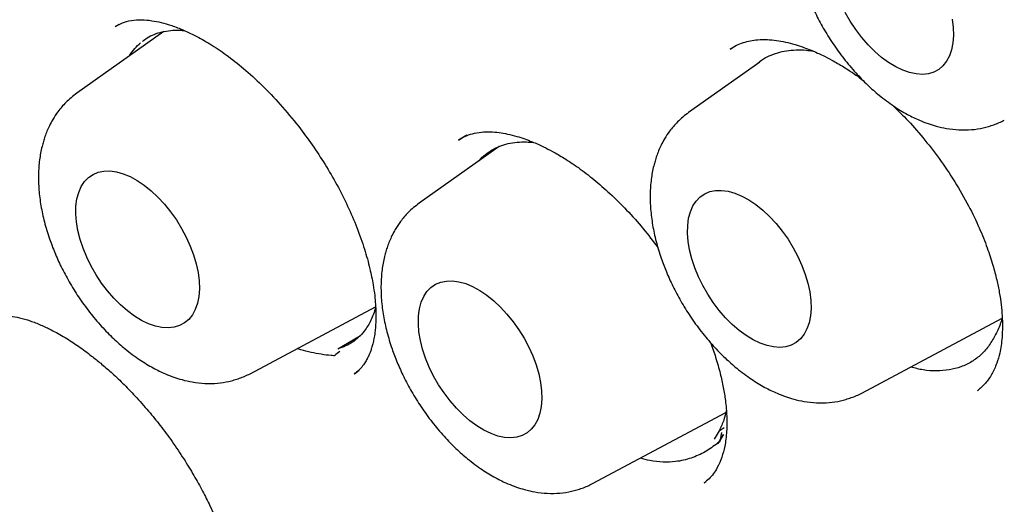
# Model space of a CAD drawing. Header units: millimetres. Extents: x 8 to 743, y 12 to 692.
# Tile 38 of 56: x 673.79 to 680.7, y 290.27 to 293.68. Entities that reach past the tile are written whole.
import ezdxf

# ---------------------------------------------------------------- set-up
doc = ezdxf.new("R2010")
doc.units = ezdxf.units.MM

msp = doc.modelspace()

# ---------------------------------------------------------------- linework, layer by layer
at = {"color": 7, "linetype": 'Continuous', "lineweight": 30}
for p, q in [((674.4838, 293.6448), (674.4542, 293.6283)), ((674.7963, 293.5945), (674.1858, 293.162)), ((678.7886, 293.4808), (678.7708, 293.4703)), ((678.9812, 293.3808), (678.4798, 293.0256)), ((678.9406, 293.352), (678.9454, 293.357)), ((676.9239, 292.8663), (676.8651, 292.8317)), ((677.1504, 292.7869), (676.5902, 292.3901)), ((675.4026, 291.1917), (676.2837, 291.6619)), ((679.6966, 291.0554), (680.6824, 291.5815)), ((676.0183, 291.3666), (676.1766, 291.4612)), ((676.1343, 291.1899), (676.1673, 291.2173)), ((676.1355, 291.1938), (676.1331, 291.1922)), ((680.5101, 291.0736), (680.5149, 291.078)), ((677.807, 290.4198), (678.7413, 290.9184)), ((678.6959, 290.7913), (678.66, 290.7326)), ((678.6959, 290.7913), (678.7302, 290.8133)), ((678.7258, 290.7647), (678.6866, 290.7025)), ((678.7022, 290.7276), (678.7256, 290.7649)), ((678.6865, 290.7025), (678.6894, 290.7071)), ((678.621, 290.4516), (678.6261, 290.456)), ((678.5911, 290.4277), (678.5892, 290.4265)), ((678.5905, 290.4251), (678.6009, 290.4341))]:
    msp.add_line(p, q, dxfattribs=at)
at = {"color": 7, "linetype": 'Continuous', "lineweight": 30, "flags": 128}
for points in [[(680.3316, 293.6827), (680.3389, 293.6237), (680.3407, 293.5676), (680.3367, 293.5151), (680.3272, 293.4669), (680.3122, 293.4237), (680.2919, 293.3859), (680.2666, 293.3541), (680.2366, 293.3288), (680.2024, 293.3102), (680.1642, 293.2985), (680.1227, 293.294), (680.0784, 293.2967), (680.0319, 293.3065), (679.9837, 293.3234), (679.9346, 293.347), (679.8851, 293.3772), (679.8358, 293.4135), (679.7875, 293.4554), (679.7408, 293.5023), (679.6962, 293.5538), (679.6544, 293.609), (679.6159, 293.6674), (679.5811, 293.728)], [(674.1792, 292.3149), (674.1803, 292.3693), (674.187, 292.4197), (674.1993, 292.4655), (674.217, 292.5061), (674.2398, 292.5409), (674.2675, 292.5695), (674.2997, 292.5915), (674.3359, 292.6067), (674.3758, 292.6148), (674.4188, 292.6157), (674.4643, 292.6094), (674.5117, 292.596), (674.5604, 292.5758), (674.6098, 292.5488), (674.6593, 292.5155), (674.7081, 292.4764), (674.7557, 292.4319), (674.8015, 292.3826), (674.8447, 292.3291), (674.885, 292.2723), (674.9217, 292.2127), (674.9543, 292.1511), (674.9825, 292.0885), (675.0059, 292.0255), (675.0242, 291.9631), (675.0371, 291.902), (675.0444, 291.8429), (675.0462, 291.7868), (675.0422, 291.7343), (675.0327, 291.6862), (675.0177, 291.6429), (674.9974, 291.6052), (674.9721, 291.5734), (674.9421, 291.548), (674.9078, 291.5294), (674.8697, 291.5178), (674.8282, 291.5133), (674.7839, 291.5159), (674.7374, 291.5258), (674.6892, 291.5426), (674.6401, 291.5663), (674.5906, 291.5964), (674.5413, 291.6327), (674.493, 291.6746), (674.4463, 291.7216), (674.4017, 291.773), (674.3599, 291.8283), (674.3214, 291.8866), (674.2866, 291.9473), (674.2561, 292.0095), (674.2303, 292.0724), (674.2095, 292.1352), (674.1939, 292.1971), (674.1837, 292.2572), (674.1792, 292.3149)], [(678.4732, 292.1785), (678.4743, 292.2329), (678.481, 292.2833), (678.4933, 292.3291), (678.511, 292.3697), (678.5338, 292.4045), (678.5615, 292.4331), (678.5937, 292.4551), (678.63, 292.4703), (678.6698, 292.4784), (678.7128, 292.4793), (678.7583, 292.473), (678.8057, 292.4597), (678.8544, 292.4394), (678.9039, 292.4124), (678.9533, 292.3792), (679.0022, 292.34), (679.0498, 292.2955), (679.0955, 292.2462), (679.1388, 292.1928), (679.179, 292.1359), (679.2157, 292.0763), (679.2484, 292.0148), (679.2766, 291.9521), (679.2999, 291.8892), (679.3182, 291.8267), (679.3311, 291.7656), (679.3384, 291.7066), (679.3402, 291.6505), (679.3362, 291.598), (679.3267, 291.5498), (679.3117, 291.5065), (679.2914, 291.4688), (679.2661, 291.437), (679.2361, 291.4117), (679.2019, 291.3931), (679.1637, 291.3814), (679.1222, 291.3769), (679.0779, 291.3796), (679.0314, 291.3894), (678.9833, 291.4063), (678.9341, 291.4299), (678.8846, 291.4601), (678.8354, 291.4963), (678.7871, 291.5382), (678.7403, 291.5852), (678.6957, 291.6367), (678.6539, 291.6919), (678.6154, 291.7503), (678.5807, 291.8109), (678.5502, 291.8731), (678.5243, 291.936), (678.5035, 291.9988), (678.4879, 292.0607), (678.4777, 292.1209), (678.4732, 292.1785)], [(676.5836, 291.543), (676.5847, 291.5974), (676.5914, 291.6478), (676.6037, 291.6936), (676.6214, 291.7342), (676.6442, 291.769), (676.6719, 291.7976), (676.7041, 291.8196), (676.7404, 291.8347), (676.7802, 291.8428), (676.8232, 291.8438), (676.8687, 291.8375), (676.9161, 291.8241), (676.9649, 291.8038), (677.0143, 291.7769), (677.0637, 291.7436), (677.1126, 291.7045), (677.1602, 291.66), (677.2059, 291.6107), (677.2492, 291.5572), (677.2894, 291.5003), (677.3261, 291.4408), (677.3588, 291.3792), (677.387, 291.3166), (677.4104, 291.2536), (677.4286, 291.1912), (677.4415, 291.13), (677.4489, 291.071), (677.4506, 291.0149), (677.4467, 290.9624), (677.4371, 290.9142), (677.4221, 290.871), (677.4018, 290.8332), (677.3765, 290.8015), (677.3466, 290.7761), (677.3123, 290.7575), (677.2741, 290.7459), (677.2326, 290.7414), (677.1884, 290.744), (677.1418, 290.7539), (677.0937, 290.7707), (677.0445, 290.7944), (676.995, 290.8245), (676.9458, 290.8608), (676.8975, 290.9027), (676.8507, 290.9497), (676.8061, 291.0011), (676.7643, 291.0564), (676.7258, 291.1147), (676.6911, 291.1754), (676.6606, 291.2376), (676.6347, 291.3005), (676.6139, 291.3633), (676.5983, 291.4252), (676.5881, 291.4853), (676.5836, 291.543)], [(678.7114, 290.778), (678.7073, 290.7551), (678.704, 290.7369), (678.7016, 290.7241), (678.7003, 290.7172), (678.7001, 290.7165), (678.7001, 290.7163), (678.7001, 290.7162), (678.7001, 290.7162), (678.7001, 290.7162), (678.7001, 290.7162), (678.7001, 290.7162), (678.7, 290.7161), (678.7, 290.7161), (678.6997, 290.7158), (678.6982, 290.7144), (678.6956, 290.7122), (678.6847, 290.7032)]]:
    msp.add_lwpolyline(points, dxfattribs=at)
at = {"color": 7, "linetype": 'Continuous', "lineweight": 30}
for points, knots in [([(668.7005, 315.229), (668.6836, 315.2266), (668.6407, 315.2205), (668.5696, 315.2094), (668.481, 315.1945), (668.3793, 315.176), (668.2647, 315.1531), (668.1481, 315.1276), (668.0311, 315.0998), (667.9173, 315.0706), (667.8044, 315.0394), (667.6981, 315.0078), (667.6027, 314.9776), (667.5181, 314.9495), (667.4441, 314.9236), (667.3804, 314.9006), (667.327, 314.8806), (667.2836, 314.8639), (667.2501, 314.8508), (667.2222, 314.8397), (667.1928, 314.8278), (667.1552, 314.8124), (667.1067, 314.792), (667.0474, 314.7665), (666.935, 314.7163), (666.779, 314.6419), (666.5895, 314.5422), (666.4119, 314.4404), (666.2768, 314.3564), (666.1778, 314.2913), (666.1124, 314.2472), (666.049, 314.2029), (665.9903, 314.1609), (665.9393, 314.1234), (665.8974, 314.0919), (665.8633, 314.0659), (665.8235, 314.0351), (665.7713, 313.9939), (665.7016, 313.9372), (665.6213, 313.8698), (665.531, 313.791), (665.4315, 313.7002), (665.3235, 313.597), (665.2068, 313.4796), (665.0821, 313.347), (664.9501, 313.1977), (664.8427, 313.0682), (664.7611, 312.9649), (664.7085, 312.8964), (664.6607, 312.8325), (664.6197, 312.7765), (664.5857, 312.729), (664.5579, 312.6896), (664.5363, 312.6586), (664.5181, 312.632), (664.5001, 312.6057), (664.479, 312.5744), (664.454, 312.5369), (664.4252, 312.4932), (664.388, 312.4355), (664.3415, 312.3616), (664.2865, 312.2716), (664.2298, 312.1753), (664.1495, 312.0343), (664.0513, 311.8509), (663.9398, 311.6251), (663.8272, 311.3777), (663.7133, 311.1023), (663.625, 310.8637), (663.5662, 310.6921), (663.5347, 310.5968), (663.5075, 310.5115), (663.4861, 310.4422), (663.4708, 310.3914), (663.4592, 310.3523), (663.4482, 310.3149), (663.4347, 310.268), (663.4179, 310.2085), (663.3981, 310.1365), (663.3738, 310.0453), (663.3452, 309.9331), (663.3124, 309.7975), (663.2782, 309.6471), (663.236, 309.448), (663.1908, 309.2105), (663.1459, 308.9404), (663.1093, 308.6849), (663.0799, 308.4448), (663.0566, 308.2224), (663.0386, 308.0183), (663.0249, 307.8332), (663.0144, 307.6624), (663.0026, 307.4271), (662.9927, 307.1146), (662.9903, 306.7152), (662.9985, 306.3011), (663.0178, 305.8804), (663.0439, 305.508), (663.0724, 305.1895), (663.1006, 304.9185), (663.1338, 304.6383), (663.1733, 304.3411), (663.2204, 304.0243), (663.2749, 303.6934), (663.3372, 303.3488), (663.4077, 302.9918), (663.4867, 302.6234), (663.5729, 302.2511), (663.6647, 301.8813), (663.7615, 301.5153), (663.8631, 301.1536), (663.9888, 300.7301), (664.1418, 300.2469), (664.3265, 299.7052), (664.5212, 299.1706), (664.7362, 298.6151), (664.9743, 298.0359), (665.2373, 297.4338), (665.5148, 296.834), (665.8063, 296.2373), (666.1113, 295.6449), (666.4293, 295.0578), (666.7599, 294.477), (667.0912, 293.9224), (667.4229, 293.3918), (667.7561, 292.8803), (668.1056, 292.3655), (668.4728, 291.8467), (668.7996, 291.4041), (669.0799, 291.0372), (669.3085, 290.745), (669.5416, 290.4544), (669.7735, 290.1723), (669.9976, 289.9064), (670.2077, 289.6625), (670.4025, 289.4413), (670.5815, 289.2418), (670.7445, 289.0635), (670.8913, 288.9053), (671.0074, 288.7821), (671.1025, 288.6822), (671.1875, 288.5935), (671.2881, 288.4898), (671.405, 288.3705), (671.5385, 288.236), (671.6887, 288.087), (671.8546, 287.9251), (672.0362, 287.7513), (672.2333, 287.5662), (672.4472, 287.3698), (672.6781, 287.1628), (672.926, 286.9461), (673.191, 286.7208), (673.4734, 286.4881), (673.762, 286.2579), (674.0557, 286.0314), (674.3533, 285.8097), (674.6649, 285.5862), (674.9902, 285.3622), (675.3292, 285.1391), (675.6818, 284.9172), (675.9213, 284.7767), (676.0433, 284.705)], [0, 0, 0, 0, 0.001681, 0.004264, 0.007383, 0.011037, 0.015228, 0.019955, 0.024044, 0.028465, 0.032997, 0.037147, 0.040898, 0.044249, 0.0472, 0.049752, 0.051905, 0.053658, 0.055013, 0.055981, 0.057057, 0.058583, 0.060558, 0.062982, 0.065855, 0.074431, 0.082469, 0.089986, 0.097417, 0.100363, 0.103323, 0.106298, 0.109079, 0.111453, 0.113418, 0.114974, 0.116279, 0.119089, 0.122456, 0.126379, 0.13086, 0.135895, 0.141452, 0.147523, 0.154293, 0.161605, 0.169459, 0.172693, 0.175938, 0.178832, 0.181326, 0.18342, 0.185114, 0.186506, 0.187478, 0.188571, 0.18992, 0.191526, 0.193388, 0.195507, 0.198838, 0.202653, 0.206661, 0.210592, 0.219644, 0.22826, 0.236441, 0.247231, 0.258104, 0.261541, 0.264941, 0.26786, 0.270191, 0.271934, 0.272951, 0.274104, 0.275663, 0.277627, 0.279998, 0.282774, 0.286566, 0.290923, 0.295842, 0.300919, 0.309712, 0.317942, 0.325614, 0.332724, 0.339267, 0.345136, 0.35045, 0.355208, 0.359725, 0.370411, 0.381409, 0.392704, 0.404093, 0.415127, 0.422149, 0.429029, 0.436185, 0.443786, 0.451833, 0.460324, 0.468843, 0.477765, 0.487031, 0.496242, 0.505322, 0.514272, 0.523089, 0.531773, 0.545149, 0.558219, 0.571053, 0.583873, 0.598454, 0.613042, 0.627631, 0.642216, 0.656792, 0.671353, 0.685895, 0.700417, 0.713467, 0.726677, 0.740227, 0.754098, 0.768266, 0.77634, 0.7845, 0.792752, 0.801003, 0.808751, 0.815926, 0.82253, 0.828531, 0.833969, 0.838843, 0.843153, 0.845468, 0.848233, 0.851521, 0.855332, 0.859667, 0.864524, 0.869906, 0.875687, 0.881971, 0.888758, 0.896046, 0.903835, 0.912125, 0.920914, 0.930202, 0.938966, 0.948131, 0.957697, 0.967665, 0.978036, 0.988813, 1, 1, 1, 1]), ([(669.0168, 313.8468), (669.0262, 313.8481), (669.0482, 313.8511), (669.0926, 313.8572), (669.1502, 313.8643), (669.2255, 313.8725), (669.3191, 313.8809), (669.4294, 313.8885), (669.548, 313.8946), (669.6711, 313.8987), (669.7979, 313.9006), (669.9286, 313.9), (670.063, 313.897), (670.2286, 313.89), (670.4276, 313.8768), (670.6626, 313.8541), (670.9072, 313.823), (671.1562, 313.7837), (671.4002, 313.7378), (671.6301, 313.6881), (671.842, 313.637), (672.0085, 313.5931), (672.1339, 313.558), (672.2224, 313.5324), (672.3055, 313.5075), (672.3828, 313.4838), (672.4514, 313.4621), (672.5072, 313.4441), (672.5489, 313.4305), (672.5787, 313.4206), (672.6049, 313.4119), (672.6334, 313.4023), (672.6688, 313.3903), (672.7113, 313.3757), (672.7686, 313.3557), (672.843, 313.3293), (672.9366, 313.2952), (673.0439, 313.255), (673.1659, 313.2078), (673.303, 313.1531), (673.454, 313.0905), (673.6133, 313.022), (673.7758, 312.9495), (673.9375, 312.8748), (674.0982, 312.798), (674.3362, 312.6805), (674.6498, 312.5173), (675.0369, 312.3012), (675.4163, 312.0756), (675.7875, 311.8415), (676.1571, 311.5954), (676.5245, 311.3379), (676.8889, 311.0694), (677.2427, 310.7964), (677.5855, 310.5201), (677.9173, 310.2414), (678.2577, 309.9442), (678.6119, 309.6222), (678.9853, 309.2682), (679.3636, 308.8937), (679.7491, 308.4956), (680.1408, 308.073), (680.5378, 307.6252), (680.9369, 307.1545), (681.3368, 306.6608), (681.7069, 306.182), (682.0475, 305.7224), (682.3587, 305.286), (682.6675, 304.8356), (682.9733, 304.3713), (683.2699, 303.9021), (683.5568, 303.4288), (683.8338, 302.9523), (684.1052, 302.4644), (684.3704, 301.9656), (684.6286, 301.4562), (684.8791, 300.9368), (685.121, 300.408), (685.3515, 299.8748), (685.5676, 299.3448), (685.7666, 298.8254), (685.9484, 298.3199), (686.1199, 297.81), (686.2801, 297.2975), (686.4278, 296.7842), (686.558, 296.2904), (686.6719, 295.8164), (686.7704, 295.3623), (686.8533, 294.9361), (686.9223, 294.5369), (686.9792, 294.1638), (687.0263, 293.8083), (687.0644, 293.4703), (687.0951, 293.1435), (687.1185, 292.8285), (687.1354, 292.5218), (687.1463, 292.2208), (687.1512, 291.9162), (687.1496, 291.6036), (687.1426, 291.3529), (687.1343, 291.1651), (687.1277, 291.0417), (687.1198, 290.9174), (687.1107, 290.7923), (687.1003, 290.6683), (687.0893, 290.5507), (687.0786, 290.4469), (687.0688, 290.3591), (687.0603, 290.2865), (687.0527, 290.2258), (687.0461, 290.1747), (687.0396, 290.1254), (687.0311, 290.0638), (687.0192, 289.9817), (687.0032, 289.8768), (686.9829, 289.7535), (686.9584, 289.615), (686.9298, 289.4661), (686.8977, 289.3113), (686.8572, 289.1311), (686.8064, 288.9252), (686.7429, 288.6936), (686.6708, 288.4561), (686.5993, 288.2436), (686.5309, 288.0566), (686.468, 287.8954), (686.4004, 287.7332), (686.3286, 287.5719), (686.2553, 287.4175), (686.1837, 287.2757), (686.1132, 287.1437), (686.045, 287.0227), (685.9805, 286.914), (685.9246, 286.8238), (685.878, 286.7514), (685.841, 286.6955), (685.8208, 286.6655), (685.8122, 286.6527)], [0, 0, 0, 0, 0.001505, 0.003483, 0.005939, 0.0088757, 0.0126539, 0.0169824, 0.0215132, 0.0261499, 0.0308925, 0.035741, 0.0406954, 0.0457557, 0.0539216, 0.0623492, 0.0710385, 0.0799802, 0.088592, 0.0965285, 0.1037897, 0.1103753, 0.1135553, 0.1165498, 0.119359, 0.1219826, 0.1243594, 0.126285, 0.1276041, 0.1285542, 0.1292881, 0.1302339, 0.1314172, 0.132838, 0.1344962, 0.137164, 0.1402808, 0.1438467, 0.1478616, 0.1524216, 0.1574493, 0.1628136, 0.168155, 0.1734531, 0.1787078, 0.1839192, 0.1967572, 0.209324, 0.2216193, 0.233643, 0.245395, 0.257562, 0.269423, 0.2809778, 0.2922262, 0.3031681, 0.3138033, 0.3261019, 0.3386744, 0.351566, 0.3647767, 0.3785552, 0.3926644, 0.4071041, 0.4218743, 0.4369749, 0.4490718, 0.4613725, 0.473877, 0.4865853, 0.4994974, 0.5119125, 0.5245103, 0.5372906, 0.5502534, 0.5633986, 0.5767262, 0.5902362, 0.6039224, 0.6174547, 0.6306431, 0.6434875, 0.6559879, 0.6695799, 0.6827404, 0.6954695, 0.7077671, 0.7196332, 0.731068, 0.7414543, 0.7514571, 0.7610765, 0.7703125, 0.7791651, 0.7881354, 0.7966745, 0.8051128, 0.8139035, 0.8230492, 0.8325498, 0.8362252, 0.8399509, 0.8437272, 0.8475539, 0.851431, 0.8551796, 0.8584967, 0.8611541, 0.8634449, 0.8653692, 0.8669269, 0.8683145, 0.8700803, 0.8728393, 0.8762295, 0.8802507, 0.8848966, 0.8898951, 0.8951008, 0.9005135, 0.908294, 0.9164657, 0.9250287, 0.9339828, 0.9400067, 0.9461954, 0.9525489, 0.9590673, 0.9655225, 0.9714622, 0.9768742, 0.9825213, 0.9874505, 0.9916622, 0.9951569, 0.9979356, 1, 1, 1, 1]), ([(669.2968, 313.6546), (669.286, 313.6531), (669.2592, 313.6494), (669.2179, 313.6429), (669.1625, 313.634), (669.0941, 313.6224), (669.0116, 313.6078), (668.9168, 313.5899), (668.8124, 313.5689), (668.7019, 313.5446), (668.5367, 313.5046), (668.32, 313.4441), (668.0985, 313.3698), (667.9205, 313.3021), (667.7853, 313.2464), (667.6505, 313.1863), (667.5162, 313.1219), (667.3825, 313.0529), (667.2518, 312.9804), (667.1307, 312.9087), (667.0235, 312.8412), (666.9317, 312.7805), (666.8529, 312.726), (666.7865, 312.6785), (666.7323, 312.6385), (666.6918, 312.6078), (666.661, 312.5841), (666.6336, 312.5627), (666.6012, 312.5371), (666.5615, 312.5051), (666.5146, 312.4665), (666.4394, 312.4031), (666.3368, 312.3124), (666.208, 312.1913), (666.0745, 312.0567), (665.9369, 311.9079), (665.7762, 311.7204), (665.5985, 311.4923), (665.4108, 311.2221), (665.2346, 310.9372), (665.1033, 310.6981), (665.0099, 310.513), (664.9495, 310.3873), (664.8925, 310.2624), (664.8411, 310.144), (664.7973, 310.0385), (664.7615, 309.9488), (664.7331, 309.8752), (664.7113, 309.8172), (664.6954, 309.7741), (664.6821, 309.7374), (664.6678, 309.6974), (664.6495, 309.6453), (664.6266, 309.5784), (664.5992, 309.496), (664.5689, 309.4012), (664.538, 309.3001), (664.5081, 309.1982), (664.4798, 309.0971), (664.4386, 308.9431), (664.388, 308.7375), (664.3324, 308.4814), (664.2854, 308.2338), (664.2447, 307.9885), (664.2088, 307.7362), (664.1768, 307.4667), (664.1494, 307.1769), (664.1277, 306.8662), (664.1129, 306.5339), (664.1062, 306.1793), (664.1088, 305.8189), (664.1204, 305.4542), (664.1407, 305.0871), (664.1711, 304.7018), (664.2126, 304.2979), (664.2662, 303.8755), (664.3329, 303.4345), (664.4132, 302.9775), (664.5117, 302.4863), (664.63, 301.9645), (664.7701, 301.4132), (664.9272, 300.8557), (665.101, 300.2928), (665.2917, 299.7254), (665.4991, 299.1542), (665.7232, 298.5801), (665.9638, 298.004), (666.2208, 297.4269), (666.494, 296.8496), (666.7831, 296.2731), (667.088, 295.6985), (667.4084, 295.1268), (667.7297, 294.5827), (668.0497, 294.0665), (668.3663, 293.578), (668.6936, 293.0948), (669.0314, 292.6174), (669.3792, 292.1467), (669.7365, 291.6837), (670.1002, 291.2323), (670.4665, 290.797), (670.8312, 290.3816), (671.1929, 289.9865), (671.5508, 289.6115), (671.9039, 289.2563), (672.2518, 288.9203), (672.5937, 288.6031), (672.9291, 288.3043), (673.2867, 287.9982), (673.6646, 287.689), (674.0608, 287.3812), (674.4431, 287.0989), (674.811, 286.8409), (675.1639, 286.6059), (675.5015, 286.3924), (675.8036, 286.2111), (676.0789, 286.0534), (676.3371, 285.9119), (676.6074, 285.7708), (676.8901, 285.6309), (677.1848, 285.4934), (677.4914, 285.3597), (677.7807, 285.2427), (678.0507, 285.1412), (678.2998, 285.054), (678.5528, 284.9722), (678.8018, 284.8986), (679.0385, 284.8349), (679.2487, 284.7838), (679.4338, 284.7429), (679.5954, 284.7104), (679.7249, 284.6867), (679.8256, 284.6696), (679.9004, 284.6576), (679.967, 284.6475), (680.0212, 284.6397), (680.0613, 284.6342), (680.0934, 284.6299), (680.1272, 284.6255), (680.1703, 284.6201), (680.225, 284.6136), (680.2912, 284.6062), (680.3719, 284.5979), (680.4679, 284.5891), (680.5796, 284.5805), (680.7045, 284.5728), (680.8425, 284.5667), (681.0322, 284.5621), (681.2651, 284.5635), (681.5322, 284.5758), (681.7877, 284.5979), (682.0319, 284.6289), (682.2435, 284.6643), (682.425, 284.7011), (682.5789, 284.7366), (682.7273, 284.7753), (682.8696, 284.8164), (683.002, 284.8586), (683.1214, 284.8998), (683.2256, 284.9384), (683.3157, 284.9738), (683.3902, 285.0045), (683.4513, 285.0307), (683.5017, 285.053), (683.5486, 285.0742), (683.5983, 285.0974), (683.6568, 285.1253), (683.7265, 285.1599), (683.8071, 285.2015), (683.9034, 285.2536), (684.0159, 285.3178), (684.1448, 285.3962), (684.2854, 285.4878), (684.4367, 285.594), (684.5848, 285.7065), (684.7243, 285.8205), (684.8496, 285.9299), (684.9672, 286.0391), (685.0762, 286.1463), (685.1853, 286.2594), (685.293, 286.3776), (685.3979, 286.4997), (685.4915, 286.6145), (685.5742, 286.7211), (685.6467, 286.8187), (685.7094, 286.9065), (685.7479, 286.963), (685.7657, 286.9891)], [0, 0, 0, 0, 0.000682, 0.001697, 0.003054, 0.004939, 0.007242, 0.009963, 0.013102, 0.016463, 0.01986, 0.028004, 0.036343, 0.040673, 0.045054, 0.049486, 0.053969, 0.058502, 0.063087, 0.067496, 0.071245, 0.074564, 0.077453, 0.079911, 0.081938, 0.083535, 0.084488, 0.085432, 0.086666, 0.088189, 0.090003, 0.092101, 0.096978, 0.102198, 0.107758, 0.11366, 0.119903, 0.129152, 0.138443, 0.147761, 0.157108, 0.160855, 0.164606, 0.16836, 0.171852, 0.174875, 0.177382, 0.17944, 0.181047, 0.182204, 0.183011, 0.184075, 0.185497, 0.187277, 0.189527, 0.192158, 0.194875, 0.197546, 0.200172, 0.202753, 0.209443, 0.215808, 0.221849, 0.227565, 0.233465, 0.23973, 0.246363, 0.253362, 0.260728, 0.26846, 0.27656, 0.283947, 0.291615, 0.299564, 0.307794, 0.316303, 0.325093, 0.33416, 0.343349, 0.353901, 0.364506, 0.375164, 0.385875, 0.39664, 0.407458, 0.418329, 0.429254, 0.440233, 0.451265, 0.462351, 0.473491, 0.484685, 0.495932, 0.505818, 0.515746, 0.525715, 0.535726, 0.545778, 0.555872, 0.565989, 0.575928, 0.585635, 0.59511, 0.604354, 0.613365, 0.622144, 0.630692, 0.639007, 0.647091, 0.657099, 0.666727, 0.675975, 0.684843, 0.693331, 0.701439, 0.709167, 0.715083, 0.721273, 0.727774, 0.734586, 0.741708, 0.74914, 0.756884, 0.762835, 0.768957, 0.77525, 0.781589, 0.787521, 0.793006, 0.797462, 0.801573, 0.805336, 0.807392, 0.809327, 0.811107, 0.812539, 0.81353, 0.814219, 0.815036, 0.816155, 0.817576, 0.819299, 0.821324, 0.8239, 0.826841, 0.830148, 0.833821, 0.837859, 0.845414, 0.852763, 0.8599, 0.866827, 0.873541, 0.878198, 0.882747, 0.887188, 0.891522, 0.895679, 0.899366, 0.90264, 0.905503, 0.907954, 0.909814, 0.911453, 0.912883, 0.914436, 0.916381, 0.91872, 0.921452, 0.924578, 0.928622, 0.933177, 0.938244, 0.943822, 0.949911, 0.955035, 0.96006, 0.964825, 0.969331, 0.973578, 0.978618, 0.983236, 0.987432, 0.991206, 0.994559, 0.99749, 1, 1, 1, 1]), ([(679.7963, 295.4192), (679.8137, 295.4301), (679.8463, 295.4505), (679.9003, 295.4713), (679.9536, 295.4845), (680.0232, 295.4933), (680.1058, 295.4923), (680.2022, 295.4774), (680.29, 295.4544), (680.3674, 295.4275), (680.4331, 295.4002), (680.4854, 295.3755), (680.5317, 295.3517), (680.5799, 295.3251), (680.6395, 295.2893), (680.7104, 295.2424), (680.7967, 295.179), (680.8955, 295.0971), (681.0035, 294.9954), (681.1125, 294.879), (681.2206, 294.7482), (681.3251, 294.6039), (681.4199, 294.4528), (681.4991, 294.305), (681.5568, 294.1782), (681.5975, 294.0741), (681.6257, 293.9913), (681.647, 293.9197), (681.6643, 293.8532), (681.6811, 293.7776), (681.6967, 293.6863), (681.7071, 293.5843), (681.7094, 293.4858), (681.7049, 293.4117), (681.6981, 293.3576), (681.6909, 293.3158), (681.6803, 293.2697), (681.6643, 293.2181), (681.6414, 293.1628), (681.6095, 293.1066), (681.5672, 293.0512), (681.5304, 293.0209), (681.5111, 293.0049)], [0, 0, 0, 0, 0.031661, 0.059425, 0.083291, 0.103694, 0.140617, 0.173056, 0.200928, 0.224494, 0.244191, 0.259975, 0.270739, 0.28434, 0.301314, 0.321663, 0.344804, 0.375315, 0.407465, 0.441278, 0.476763, 0.513922, 0.552486, 0.588393, 0.620273, 0.642747, 0.662524, 0.679634, 0.694612, 0.711469, 0.736344, 0.765106, 0.793492, 0.820148, 0.832841, 0.846121, 0.862899, 0.883294, 0.907221, 0.934646, 0.965562, 1, 1, 1, 1]), ([(679.4803, 294.9427), (679.4536, 294.9216), (679.4047, 294.883), (679.3506, 294.8181), (679.3136, 294.762), (679.2892, 294.7162), (679.2712, 294.6763), (679.257, 294.639), (679.2456, 294.6034), (679.231, 294.5493), (679.2171, 294.4733), (679.2097, 294.3714), (679.2131, 294.2638), (679.2272, 294.1519), (679.252, 294.0368), (679.2851, 293.927), (679.3251, 293.8217), (679.3708, 293.7209), (679.4265, 293.6163), (679.4929, 293.5091), (679.5693, 293.4035), (679.6517, 293.3055), (679.7354, 293.2197), (679.8248, 293.1405), (679.9179, 293.071), (680.0125, 293.0136), (680.0925, 292.9747), (680.1602, 292.9482), (680.2244, 292.9283), (680.2973, 292.912), (680.3812, 292.9024), (680.4676, 292.9038), (680.536, 292.9146), (680.5836, 292.9276), (680.6209, 292.9397), (680.6596, 292.954), (680.6848, 292.9664), (680.6971, 292.9725)], [0, 0, 0, 0, 0.036053, 0.065969, 0.089809, 0.107986, 0.123822, 0.138281, 0.151382, 0.163927, 0.197798, 0.23293, 0.269435, 0.306183, 0.343123, 0.381573, 0.41264, 0.445661, 0.480676, 0.517731, 0.556878, 0.59597, 0.632521, 0.666543, 0.70797, 0.744912, 0.77749, 0.799192, 0.819669, 0.84557, 0.878039, 0.912185, 0.945279, 0.96122, 0.975335, 0.987956, 1, 1, 1, 1]), ([(674.4556, 293.6293), (674.4712, 293.6386), (674.5016, 293.6566), (674.5639, 293.6742), (674.6378, 293.6793), (674.7084, 293.6729), (674.778, 293.6592), (674.8527, 293.6376), (674.9327, 293.6069), (675.0222, 293.5648), (675.1225, 293.5083), (675.237, 293.4317), (675.3592, 293.3356), (675.487, 293.2189), (675.6174, 293.0822), (675.7356, 292.9401), (675.8402, 292.7981), (675.9304, 292.6609), (676.0143, 292.5167), (676.0895, 292.3678), (676.1543, 292.2166), (676.2062, 292.0692), (676.2433, 291.9346), (676.2654, 291.8263), (676.2772, 291.7439), (676.2833, 291.6794), (676.2863, 291.6167), (676.2857, 291.5489), (676.2804, 291.4878), (676.2723, 291.4381), (676.2644, 291.4026), (676.2559, 291.3726), (676.2473, 291.3476), (676.2381, 291.3245), (676.2268, 291.3002), (676.2118, 291.273), (676.1919, 291.2441), (676.1664, 291.2145), (676.1449, 291.1977), (676.1335, 291.1887)], [0, 0, 0, 0, 0.03845, 0.074529, 0.107814, 0.136481, 0.161239, 0.187452, 0.214796, 0.240229, 0.272329, 0.306413, 0.342754, 0.381246, 0.421647, 0.463958, 0.496952, 0.530902, 0.565616, 0.601077, 0.63703, 0.673472, 0.707855, 0.737327, 0.757405, 0.774395, 0.791519, 0.812991, 0.838557, 0.854074, 0.868164, 0.88085, 0.892561, 0.902913, 0.916319, 0.932749, 0.952177, 0.974591, 1, 1, 1, 1]), ([(674.646, 293.5253), (674.6571, 293.5339), (674.6829, 293.5538), (674.7295, 293.5762), (674.7845, 293.5941), (674.8448, 293.6036), (674.8977, 293.6061), (674.9316, 293.6023), (674.9426, 293.6011)], [0, 0, 0, 0, 0.142042, 0.330751, 0.520782, 0.712208, 0.906861, 1, 1, 1, 1]), ([(674.557, 293.4249), (674.5576, 293.426), (674.5676, 293.4452), (674.5924, 293.4768), (674.6197, 293.5031), (674.6334, 293.5162)], [0, 0, 0, 0, 0.030167, 0.5124892, 1, 1, 1, 1]), ([(678.7724, 293.4711), (678.787, 293.4805), (678.8148, 293.4984), (678.8624, 293.5177), (678.9123, 293.5308), (678.97, 293.5384), (679.0308, 293.5392), (679.0959, 293.5331), (679.1609, 293.5214), (679.2245, 293.505), (679.2854, 293.4852), (679.3383, 293.4649), (679.3837, 293.4454), (679.4319, 293.4227), (679.4926, 293.3916), (679.5741, 293.344), (679.6481, 293.2964), (679.6943, 293.2606), (679.7073, 293.2506)], [0, 0, 0, 0, 0.0892563, 0.1690064, 0.2392651, 0.3016583, 0.3785965, 0.4486104, 0.5116186, 0.577849, 0.6350075, 0.6837365, 0.7239391, 0.757731, 0.8113341, 0.8811599, 0.9666328, 1, 1, 1, 1]), ([(678.958, 293.3666), (678.9695, 293.376), (678.9969, 293.3983), (679.0467, 293.4249), (679.1052, 293.447), (679.1683, 293.461), (679.235, 293.4668), (679.2976, 293.4659), (679.3391, 293.4596), (679.3558, 293.457)], [0, 0, 0, 0, 0.114428, 0.270523, 0.429267, 0.583172, 0.738155, 0.89425, 1, 1, 1, 1]), ([(674.1858, 293.162), (674.159, 293.1409), (674.1102, 293.1023), (674.056, 293.0374), (674.0191, 292.9813), (673.9947, 292.9355), (673.9767, 292.8955), (673.9625, 292.8583), (673.9511, 292.8226), (673.9365, 292.7686), (673.9225, 292.6925), (673.9152, 292.5907), (673.9186, 292.483), (673.9327, 292.3712), (673.9574, 292.256), (673.9906, 292.1463), (674.0306, 292.0409), (674.0762, 291.9402), (674.1319, 291.8355), (674.1984, 291.7284), (674.2747, 291.6228), (674.3572, 291.5247), (674.4409, 291.4389), (674.5303, 291.3598), (674.6234, 291.2903), (674.718, 291.2328), (674.798, 291.1939), (674.8657, 291.1675), (674.9299, 291.1475), (675.0028, 291.1312), (675.0867, 291.1217), (675.1731, 291.123), (675.2415, 291.1339), (675.2891, 291.1468), (675.3264, 291.1589), (675.365, 291.1732), (675.3903, 291.1857), (675.4026, 291.1917)], [0, 0, 0, 0, 0.036053, 0.065969, 0.089809, 0.107986, 0.123822, 0.138281, 0.151382, 0.163927, 0.197798, 0.23293, 0.269435, 0.306183, 0.343123, 0.381573, 0.41264, 0.445661, 0.480676, 0.517731, 0.556878, 0.59597, 0.632521, 0.666543, 0.70797, 0.744912, 0.77749, 0.799192, 0.819669, 0.84557, 0.878039, 0.912185, 0.945279, 0.96122, 0.975335, 0.987956, 1, 1, 1, 1]), ([(679.9088, 293.0805), (679.9419, 293.0483), (680.0164, 292.9762), (680.1277, 292.8494), (680.243, 292.7014), (680.3513, 292.5404), (680.4455, 292.3765), (680.5207, 292.2206), (680.5766, 292.0807), (680.6166, 291.9587), (680.6441, 291.8544), (680.6633, 291.761), (680.6757, 291.6771), (680.683, 291.5958), (680.685, 291.5197), (680.682, 291.4496), (680.675, 291.389), (680.6636, 291.3283), (680.644, 291.26), (680.6094, 291.1839), (680.5641, 291.1189), (680.528, 291.0884), (680.509, 291.0724)], [0, 0, 0, 0, 0.049235, 0.110435, 0.174809, 0.242361, 0.309939, 0.371602, 0.426801, 0.475607, 0.518124, 0.554737, 0.593437, 0.628338, 0.666563, 0.703255, 0.736104, 0.767142, 0.813331, 0.868308, 0.930623, 1, 1, 1, 1]), ([(678.4798, 293.0256), (678.4531, 293.0045), (678.4042, 292.9659), (678.3501, 292.901), (678.3131, 292.8449), (678.2887, 292.7991), (678.2707, 292.7592), (678.2565, 292.7219), (678.2451, 292.6862), (678.2305, 292.6322), (678.2166, 292.5561), (678.2093, 292.4543), (678.2126, 292.3466), (678.2267, 292.2348), (678.2515, 292.1197), (678.2846, 292.0099), (678.3246, 291.9046), (678.3703, 291.8038), (678.426, 291.6991), (678.4925, 291.592), (678.5688, 291.4864), (678.6512, 291.3884), (678.7349, 291.3026), (678.8243, 291.2234), (678.9174, 291.1539), (679.012, 291.0964), (679.092, 291.0576), (679.1597, 291.0311), (679.2239, 291.0112), (679.2968, 290.9949), (679.3807, 290.9853), (679.4671, 290.9867), (679.5355, 290.9975), (679.5831, 291.0105), (679.6204, 291.0226), (679.6591, 291.0369), (679.6843, 291.0493), (679.6966, 291.0554)], [0, 0, 0, 0, 0.0360526, 0.0659695, 0.0898088, 0.1079862, 0.1238215, 0.1382809, 0.1513816, 0.1639266, 0.1977984, 0.2329303, 0.2694355, 0.3061827, 0.3431229, 0.3815733, 0.4126404, 0.4456613, 0.480676, 0.5177309, 0.5568782, 0.5959697, 0.6325212, 0.666543, 0.7079697, 0.7449123, 0.77749, 0.7991919, 0.8196685, 0.8455699, 0.8780393, 0.9121846, 0.9452787, 0.9612203, 0.9753352, 0.9879557, 1, 1, 1, 1]), ([(676.8666, 292.8326), (676.8803, 292.8414), (676.9067, 292.8583), (676.9596, 292.8782), (677.0236, 292.8898), (677.0868, 292.8916), (677.1485, 292.8864), (677.2101, 292.8757), (677.2705, 292.8605), (677.3283, 292.8418), (677.3788, 292.8226), (677.4225, 292.8039), (677.4699, 292.7818), (677.5305, 292.7507), (677.6121, 292.7033), (677.7096, 292.6386), (677.8178, 292.5558), (677.9315, 292.4565), (678.0479, 292.3409), (678.1615, 292.2145), (678.2317, 292.1228), (678.2656, 292.0784)], [0, 0, 0, 0, 0.067597, 0.130399, 0.188524, 0.24176, 0.29003, 0.333273, 0.378446, 0.417353, 0.450492, 0.477793, 0.501222, 0.539036, 0.588164, 0.64795, 0.712665, 0.78102, 0.853065, 0.928834, 1, 1, 1, 1]), ([(677.0107, 292.688), (677.0111, 292.6885), (677.024, 292.7052), (677.0543, 292.7312), (677.1018, 292.7652), (677.1549, 292.7906), (677.213, 292.8089), (677.2756, 292.8188), (677.3364, 292.8214), (677.3773, 292.8172), (677.395, 292.8154)], [0, 0, 0, 0, 0.004618, 0.154408, 0.299591, 0.445791, 0.593165, 0.742955, 0.888138, 1, 1, 1, 1]), ([(676.5902, 292.39), (676.5635, 292.369), (676.5146, 292.3304), (676.4605, 292.2655), (676.4235, 292.2093), (676.3991, 292.1636), (676.3811, 292.1236), (676.367, 292.0863), (676.3555, 292.0507), (676.3409, 291.9967), (676.327, 291.9206), (676.3197, 291.8188), (676.323, 291.7111), (676.3371, 291.5993), (676.3619, 291.4841), (676.395, 291.3744), (676.435, 291.269), (676.4807, 291.1683), (676.5364, 291.0636), (676.6029, 290.9565), (676.6792, 290.8509), (676.7616, 290.7528), (676.8453, 290.667), (676.9347, 290.5879), (677.0278, 290.5184), (677.1224, 290.4609), (677.2024, 290.422), (677.2701, 290.3956), (677.3343, 290.3756), (677.4072, 290.3593), (677.4911, 290.3497), (677.5775, 290.3511), (677.6459, 290.362), (677.6936, 290.3749), (677.7308, 290.387), (677.7695, 290.4013), (677.7947, 290.4138), (677.807, 290.4198)], [0, 0, 0, 0, 0.036053, 0.065969, 0.089809, 0.107986, 0.123822, 0.138281, 0.151382, 0.163927, 0.197798, 0.23293, 0.269435, 0.306183, 0.343123, 0.381573, 0.41264, 0.445661, 0.480676, 0.517731, 0.556878, 0.59597, 0.632521, 0.666543, 0.70797, 0.744912, 0.77749, 0.799192, 0.819669, 0.84557, 0.878039, 0.912185, 0.945279, 0.96122, 0.975335, 0.987956, 1, 1, 1, 1]), ([(676.284, 291.6558), (676.2739, 291.6253), (676.2536, 291.5635), (676.2108, 291.4963), (676.1656, 291.4469), (676.1216, 291.4124), (676.0736, 291.385), (676.0376, 291.373), (676.0196, 291.367)], [0, 0, 0, 0, 0.211105, 0.428558, 0.57592, 0.716595, 0.857814, 1, 1, 1, 1]), ([(673.4923, 291.5557), (673.5033, 291.5626), (673.5238, 291.5754), (673.5674, 291.5909), (673.6217, 291.5996), (673.6714, 291.6004), (673.7227, 291.5962), (673.7835, 291.5854), (673.8561, 291.5647), (673.9309, 291.5358), (674.0131, 291.4972), (674.1014, 291.4479), (674.1963, 291.3863), (674.2803, 291.3246), (674.3568, 291.263), (674.4294, 291.2), (674.5104, 291.1238), (674.599, 291.0328), (674.6877, 290.9328), (674.7745, 290.8253), (674.8571, 290.7136), (674.9359, 290.5964), (675.007, 290.48), (675.0682, 290.3697), (675.1273, 290.2524), (675.1811, 290.1318), (675.2269, 290.012), (675.2615, 289.905), (675.2883, 289.8037), (675.3087, 289.7031), (675.3219, 289.6051), (675.3273, 289.5137), (675.3256, 289.4483), (675.3225, 289.4098), (675.321, 289.3977), (675.3206, 289.3943)], [0, 0, 0, 0, 0.039432, 0.074075, 0.104391, 0.131759, 0.156444, 0.187487, 0.219692, 0.250065, 0.278051, 0.313509, 0.347428, 0.380206, 0.402556, 0.428134, 0.456961, 0.489075, 0.524517, 0.556447, 0.590511, 0.625949, 0.659462, 0.690681, 0.719616, 0.758741, 0.792779, 0.822496, 0.852895, 0.884902, 0.918142, 0.951237, 0.983564, 0.995466, 1, 1, 1, 1]), ([(680.6825, 291.5815), (680.6794, 291.5716), (680.6668, 291.5312), (680.6374, 291.4669), (680.5931, 291.3902), (680.5372, 291.3254), (680.4702, 291.2742), (680.3945, 291.238), (680.3114, 291.2167), (680.2225, 291.2099), (680.1324, 291.2142), (680.0692, 291.2307), (680.0397, 291.2385)], [0, 0, 0, 0, 0.035703, 0.145639, 0.255346, 0.366443, 0.477926, 0.589016, 0.694984, 0.801274, 0.907231, 1, 1, 1, 1]), ([(676.0317, 291.3485), (676.02, 291.3387), (676.0077, 291.3283), (675.9946, 291.3185), (675.9937, 291.3177), (675.9934, 291.3175), (675.9929, 291.3176), (675.9912, 291.3176), (675.9837, 291.3183), (675.9542, 291.3202), (675.9019, 291.3274), (675.8309, 291.3412), (675.7746, 291.3546), (675.7415, 291.3654), (675.7332, 291.3681)], [0, 0, 0, 0, 0.176532, 0.186397, 0.189785, 0.190001, 0.190863, 0.194311, 0.208102, 0.263269, 0.484009, 0.704726, 0.925985, 1, 1, 1, 1]), ([(678.6341, 291.4112), (678.6468, 291.3764), (678.6735, 291.3025), (678.7028, 291.1967), (678.7252, 291.0956), (678.7412, 290.9944), (678.7502, 290.8897), (678.7492, 290.7802), (678.7372, 290.6858), (678.7149, 290.602), (678.6862, 290.5365), (678.6545, 290.4873), (678.6238, 290.4514), (678.6012, 290.4333), (678.5895, 290.4239)], [0, 0, 0, 0, 0.07252, 0.153537, 0.226073, 0.295038, 0.385753, 0.480438, 0.58758, 0.676057, 0.771452, 0.841096, 0.917255, 1, 1, 1, 1]), ([(673.0514, 291.0049), (673.0246, 290.9839), (672.9758, 290.9453), (672.9216, 290.8804), (672.8847, 290.8242), (672.8603, 290.7784), (672.8423, 290.7385), (672.8281, 290.7012), (672.8167, 290.6656), (672.8021, 290.6115), (672.7881, 290.5355), (672.7808, 290.4337), (672.7842, 290.326), (672.7983, 290.2142), (672.823, 290.099), (672.8562, 289.9892), (672.8962, 289.8839), (672.9418, 289.7832), (672.9975, 289.6785), (673.064, 289.5714), (673.1403, 289.4658), (673.2228, 289.3677), (673.3065, 289.2819), (673.3959, 289.2028), (673.489, 289.1333), (673.5836, 289.0758), (673.6636, 289.0369), (673.7313, 289.0105), (673.7955, 288.9905), (673.8684, 288.9742), (673.9523, 288.9646), (674.0387, 288.966), (674.1071, 288.9769), (674.1547, 288.9898), (674.192, 289.0019), (674.2306, 289.0162), (674.2559, 289.0286), (674.2682, 289.0347)], [0, 0, 0, 0, 0.036053, 0.065969, 0.089809, 0.107986, 0.123822, 0.138281, 0.151382, 0.163927, 0.197798, 0.23293, 0.269435, 0.306183, 0.343123, 0.381573, 0.41264, 0.445661, 0.480676, 0.517731, 0.556878, 0.59597, 0.632521, 0.666543, 0.70797, 0.744912, 0.77749, 0.799192, 0.819669, 0.84557, 0.878039, 0.912185, 0.945279, 0.96122, 0.975335, 0.987956, 1, 1, 1, 1]), ([(678.7449, 290.9325), (678.74, 290.9104), (678.7285, 290.8595), (678.7081, 290.8168), (678.6966, 290.7926)], [0, 0, 0, 0, 0.434437, 1, 1, 1, 1]), ([(678.6844, 290.7027), (678.6558, 290.6819), (678.5986, 290.6402), (678.5, 290.5968), (678.4013, 290.5725), (678.3033, 290.5689), (678.2201, 290.5772), (678.1646, 290.5924), (678.142, 290.5986)], [0, 0, 0, 0, 0.201587, 0.403532, 0.60473, 0.751497, 0.898755, 1, 1, 1, 1])]:
    msp.add_open_spline(points, degree=3, knots=knots, dxfattribs=at)

doc.saveas('drawing.dxf')
